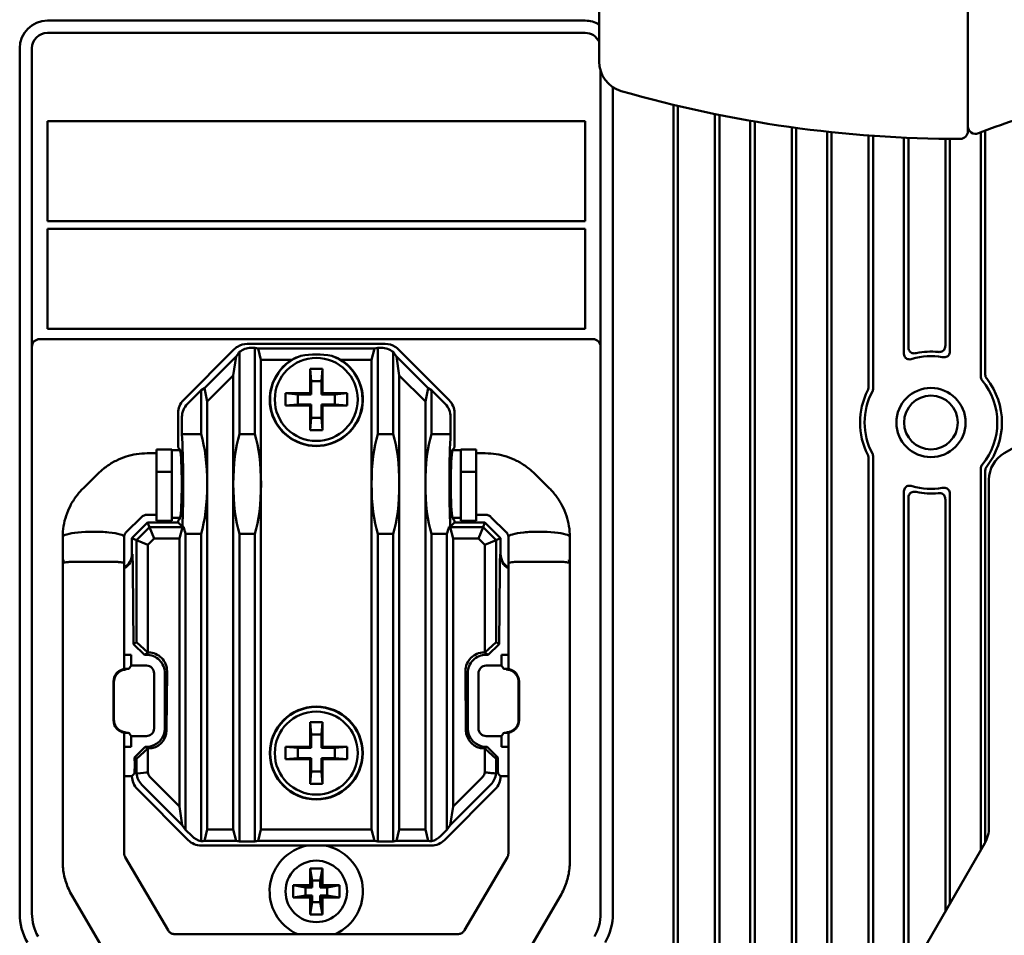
# Model space of a CAD drawing. Header units: millimetres. Extents: x 0 to 5104, y -184 to 1188.
# Tile 66 of 221: x 292 to 356, y 950 to 1010. Entities that reach past the tile are written whole.
import ezdxf

# ---------------------------------------------------------------- set-up
doc = ezdxf.new("R2010")
doc.units = ezdxf.units.MM
doc.header["$LTSCALE"] = 2
doc.layers.add('Sichtbar (ISO)', color=7, linetype='Continuous', lineweight=50)

msp = doc.modelspace()

# ---------------------------------------------------------------- linework, layer by layer
at = {"layer": 'Sichtbar (ISO)'}
for p, q in [((353.381, 1028.58), (353.381, 1002.48)), ((329.381, 1007.019), (329.381, 1024.04)), ((328.48, 1009.676), (293.48, 1009.676)), ((293.48, 1008.876), (328.48, 1008.876)), ((291.68, 1007.876), (291.68, 951.582)), ((292.48, 988.46), (292.48, 1007.876)), ((329.48, 988.46), (329.48, 1006.398)), ((330.28, 1005.35), (330.28, 951.582)), ((334.215, 1004.2), (334.215, 937.604)), ((334.515, 1004.129), (334.515, 937.604)), ((336.915, 937.604), (336.915, 1003.598)), ((337.215, 937.604), (337.215, 1003.537)), ((293.48, 1003.126), (328.48, 1003.126)), ((293.48, 996.626), (293.48, 1003.126)), ((328.48, 1003.126), (328.48, 996.626)), ((339.215, 1003.162), (339.215, 937.604)), ((339.515, 1003.11), (339.515, 937.604)), ((341.915, 937.604), (341.915, 1002.739)), ((342.215, 1002.698), (342.215, 937.604)), ((344.215, 1002.453), (344.215, 938.438)), ((344.515, 1002.421), (344.515, 938.937)), ((346.915, 985.82), (346.915, 1002.204)), ((347.215, 985.747), (347.215, 1002.182)), ((354.215, 1002.403), (354.215, 986.542)), ((354.515, 1002.52), (354.515, 986.648)), ((349.215, 1002.064), (349.215, 988.076)), ((349.515, 1002.051), (349.515, 988.461)), ((351.915, 988.544), (351.915, 1001.985)), ((352.215, 988.2), (352.215, 1001.982)), ((328.48, 996.626), (293.48, 996.626)), ((293.48, 996.126), (328.48, 996.126)), ((293.48, 989.626), (293.48, 996.126)), ((328.48, 996.126), (328.48, 989.626)), ((328.48, 989.626), (293.48, 989.626)), ((292.98, 988.96), (328.98, 988.96)), ((306.491, 988.646), (315.469, 988.646)), ((292.48, 988.46), (292.48, 951.582)), ((302.339, 984.991), (305.643, 988.295)), ((305.908, 988.029), (305.761, 987.824)), ((305.98, 982.775), (305.98, 988.121)), ((306.742, 988.394), (306.98, 988.394)), ((306.98, 988.394), (307.194, 988.352)), ((306.98, 988.394), (306.98, 982.775)), ((307.194, 988.352), (314.765, 988.352)), ((307.382, 987.614), (307.194, 988.352)), ((314.577, 987.614), (314.765, 988.352)), ((314.98, 988.394), (314.765, 988.352)), ((315.218, 988.394), (314.98, 988.394)), ((314.98, 988.394), (314.98, 982.775)), ((315.98, 982.775), (315.98, 988.121)), ((316.051, 988.029), (316.199, 987.824)), ((319.621, 984.991), (316.317, 988.295)), ((329.48, 988.46), (329.48, 951.582)), ((303.699, 985.762), (305.761, 987.824)), ((305.761, 987.824), (305.577, 986.597)), ((309.396, 987.614), (307.382, 987.614)), ((307.382, 987.614), (307.382, 979.53)), ((314.577, 987.614), (312.563, 987.614)), ((314.577, 987.614), (314.577, 979.53)), ((318.261, 985.762), (316.199, 987.824)), ((316.199, 987.824), (316.382, 986.597)), ((310.58, 985.43), (310.58, 987.03)), ((310.58, 987.03), (311.38, 987.03)), ((310.65, 986.23), (310.58, 987.03)), ((311.31, 986.23), (311.38, 987.03)), ((311.38, 987.03), (311.38, 985.43)), ((305.577, 986.597), (303.882, 984.902)), ((305.577, 979.53), (305.577, 986.597)), ((311.31, 986.23), (310.65, 986.23)), ((310.65, 986.23), (310.65, 985.36)), ((311.31, 985.36), (311.31, 986.23)), ((316.382, 986.597), (318.077, 984.902)), ((316.382, 979.53), (316.382, 986.597)), ((303.48, 985.629), (302.591, 984.739)), ((303.699, 985.762), (303.48, 985.629)), ((303.48, 985.629), (303.48, 982.775)), ((303.882, 984.902), (303.699, 985.762)), ((308.98, 984.63), (308.98, 985.43)), ((308.98, 985.43), (310.58, 985.43)), ((309.78, 985.36), (308.98, 985.43)), ((310.65, 985.36), (310.58, 985.43)), ((311.38, 985.43), (311.31, 985.36)), ((311.38, 985.43), (312.98, 985.43)), ((312.18, 985.36), (312.98, 985.43)), ((312.98, 985.43), (312.98, 984.63)), ((318.077, 984.902), (318.261, 985.762)), ((318.261, 985.762), (318.48, 985.629)), ((318.48, 985.629), (319.369, 984.739)), ((318.48, 985.629), (318.48, 982.775)), ((303.882, 984.902), (303.882, 979.53)), ((309.78, 985.36), (310.65, 985.36)), ((309.78, 984.7), (309.78, 985.36)), ((311.31, 985.36), (312.18, 985.36)), ((312.18, 985.36), (312.18, 984.7)), ((318.077, 984.902), (318.077, 979.53)), ((309.78, 984.7), (308.98, 984.63)), ((310.58, 984.63), (308.98, 984.63)), ((310.65, 984.7), (309.78, 984.7)), ((310.58, 984.63), (310.65, 984.7)), ((310.58, 983.03), (310.58, 984.63)), ((310.65, 984.7), (310.65, 983.83)), ((311.31, 983.83), (311.31, 984.7)), ((312.18, 984.7), (311.31, 984.7)), ((311.31, 984.7), (311.38, 984.63)), ((312.98, 984.63), (311.38, 984.63)), ((311.38, 984.63), (311.38, 983.03)), ((312.18, 984.7), (312.98, 984.63)), ((301.988, 984.143), (301.988, 981.897)), ((302.24, 982.775), (302.24, 983.892)), ((310.65, 983.83), (310.58, 983.03)), ((310.65, 983.83), (311.31, 983.83)), ((311.31, 983.83), (311.38, 983.03)), ((319.72, 982.775), (319.72, 983.892)), ((319.971, 984.143), (319.971, 981.897)), ((311.38, 983.03), (310.58, 983.03)), ((355.752, 981.541), (358.526, 983.142)), ((303.48, 982.775), (302.24, 982.775)), ((305.98, 982.775), (306.98, 982.775)), ((315.98, 982.775), (314.98, 982.775)), ((318.48, 982.775), (319.72, 982.775)), ((300.58, 980.316), (300.58, 981.78)), ((301.58, 981.78), (300.58, 981.78)), ((301.58, 980.316), (301.58, 981.78)), ((302.122, 981.73), (301.58, 981.73)), ((301.988, 981.897), (302.102, 981.784)), ((320.38, 981.73), (319.838, 981.73)), ((319.971, 981.897), (319.858, 981.784)), ((320.38, 980.316), (320.38, 981.78)), ((320.38, 981.78), (321.38, 981.78)), ((321.38, 980.316), (321.38, 981.78)), ((300.58, 981.53), (299.98, 981.53)), ((321.98, 981.53), (321.38, 981.53)), ((346.915, 943.088), (346.915, 981.239)), ((347.215, 943.607), (347.215, 981.312)), ((300.58, 977.133), (300.58, 980.316)), ((300.58, 980.316), (301.58, 980.316)), ((301.58, 977.133), (301.58, 980.316)), ((320.38, 977.133), (320.38, 980.316)), ((321.38, 980.316), (320.38, 980.316)), ((321.38, 977.133), (321.38, 980.316)), ((354.215, 980.517), (354.215, 955.713)), ((354.515, 980.411), (354.515, 956.234)), ((295.809, 979.249), (296.809, 980.233)), ((326.151, 979.249), (325.151, 980.233)), ((354.752, 957.178), (354.752, 979.81)), ((303.882, 979.53), (303.882, 957.048)), ((305.577, 957.048), (305.577, 979.53)), ((307.382, 979.53), (307.382, 957.049)), ((314.577, 979.53), (314.577, 957.049)), ((316.382, 957.048), (316.382, 979.53)), ((318.077, 979.53), (318.077, 957.048)), ((349.215, 978.983), (349.215, 947.066)), ((349.515, 978.598), (349.515, 947.585)), ((351.915, 951.735), (351.915, 978.516)), ((352.215, 952.254), (352.215, 978.859)), ((298.615, 976.399), (299.615, 977.383)), ((300.58, 977.53), (299.98, 977.53)), ((301.58, 977.133), (300.58, 977.133)), ((302.122, 977.33), (301.58, 977.33)), ((302.102, 977.275), (301.988, 977.162)), ((301.988, 977.162), (301.988, 977.022)), ((320.38, 977.33), (319.838, 977.33)), ((319.858, 977.275), (319.971, 977.162)), ((319.971, 977.162), (319.971, 977.022)), ((321.38, 977.133), (320.38, 977.133)), ((321.98, 977.53), (321.38, 977.53)), ((323.344, 976.399), (322.344, 977.383)), ((298.988, 976.008), (300.002, 977.022)), ((299.281, 975.886), (300.123, 976.728)), ((301.988, 977.022), (300.002, 977.022)), ((300.002, 977.022), (300.123, 976.728)), ((300.123, 976.728), (302.265, 976.728)), ((300.123, 976.728), (300.429, 975.99)), ((301.988, 977.022), (302.264, 976.746)), ((302.265, 976.728), (302.077, 975.99)), ((302.264, 976.746), (302.355, 976.746)), ((302.355, 976.746), (302.265, 976.728)), ((319.695, 976.746), (319.605, 976.746)), ((319.605, 976.746), (319.694, 976.728)), ((321.836, 976.728), (319.694, 976.728)), ((319.694, 976.728), (319.882, 975.99)), ((319.971, 977.022), (319.695, 976.746)), ((319.971, 977.022), (321.958, 977.022)), ((321.836, 976.728), (321.531, 975.99)), ((321.958, 977.022), (321.836, 976.728)), ((322.679, 975.886), (321.836, 976.728)), ((322.972, 976.008), (321.958, 977.022)), ((298.988, 974.981), (298.988, 976.008)), ((299.281, 975.886), (298.988, 976.008)), ((299.281, 969.247), (299.281, 975.886)), ((299.281, 975.886), (300.02, 975.58)), ((300.429, 975.99), (300.02, 975.58)), ((302.077, 975.99), (300.429, 975.99)), ((302.077, 958.562), (302.077, 975.99)), ((302.48, 976.284), (303.48, 976.284)), ((302.48, 957.034), (302.48, 976.284)), ((303.48, 976.284), (303.48, 956.298)), ((306.98, 976.284), (305.98, 976.284)), ((305.98, 956.269), (305.98, 976.284)), ((306.98, 976.284), (306.98, 956.269)), ((314.98, 976.284), (315.98, 976.284)), ((314.98, 976.284), (314.98, 956.269)), ((315.98, 956.269), (315.98, 976.284)), ((319.48, 976.284), (318.48, 976.284)), ((318.48, 976.284), (318.48, 956.298)), ((319.48, 957.034), (319.48, 976.284)), ((319.882, 975.99), (321.531, 975.99)), ((319.882, 958.562), (319.882, 975.99)), ((321.531, 975.99), (321.94, 975.58)), ((322.679, 975.886), (321.94, 975.58)), ((322.679, 975.886), (322.972, 976.008)), ((322.679, 969.247), (322.679, 975.886)), ((322.972, 974.981), (322.972, 976.008)), ((300.02, 975.58), (300.02, 968.571)), ((321.94, 975.58), (321.94, 968.571)), ((294.48, 955.495), (294.48, 974.374)), ((298.48, 974.374), (298.48, 967.489)), ((299.046, 973.944), (299.09, 969.12)), ((322.914, 973.944), (322.87, 969.12)), ((323.48, 974.374), (323.48, 967.489)), ((327.48, 955.495), (327.48, 974.374)), ((299.281, 969.247), (299.09, 969.12)), ((299.09, 969.12), (299.798, 968.424)), ((300.019, 968.571), (299.281, 969.247)), ((321.941, 968.571), (322.679, 969.247)), ((322.87, 969.12), (322.162, 968.424)), ((322.679, 969.247), (322.87, 969.12)), ((298.925, 968.424), (298.48, 968.424)), ((298.925, 968.424), (298.925, 967.716)), ((299.798, 968.424), (300.019, 968.571)), ((299.919, 968.424), (299.798, 968.424)), ((300.019, 968.571), (300.02, 968.571)), ((300.02, 968.571), (300.068, 968.571)), ((321.94, 968.571), (321.892, 968.571)), ((321.941, 968.571), (321.94, 968.571)), ((322.162, 968.424), (321.941, 968.571)), ((322.04, 968.424), (322.162, 968.424)), ((323.035, 968.424), (323.035, 967.716)), ((323.035, 968.424), (323.48, 968.424)), ((298.925, 967.716), (298.797, 967.519)), ((298.925, 967.716), (299.929, 967.716)), ((323.035, 967.716), (322.03, 967.716)), ((323.035, 967.716), (323.163, 967.519)), ((300.426, 967.215), (300.426, 963.631)), ((301.126, 963.637), (301.126, 967.224)), ((301.267, 967.365), (301.243, 963.519)), ((320.693, 967.365), (320.716, 963.519)), ((320.834, 963.637), (320.834, 967.224)), ((321.534, 967.215), (321.534, 963.631)), ((297.788, 964.15), (297.788, 966.694)), ((297.814, 964.177), (297.814, 966.667)), ((324.146, 964.177), (324.146, 966.667)), ((324.172, 964.15), (324.172, 966.694)), ((310.58, 964.03), (311.38, 964.03)), ((310.65, 963.23), (310.58, 964.03)), ((310.58, 962.43), (310.58, 964.03)), ((311.31, 963.23), (311.38, 964.03)), ((311.38, 964.03), (311.38, 962.43)), ((298.48, 963.391), (298.48, 963.391)), ((298.48, 963.357), (298.48, 955.495)), ((298.925, 963.133), (298.797, 963.326)), ((299.923, 963.133), (298.925, 963.133)), ((298.925, 963.133), (298.925, 962.438)), ((311.31, 963.23), (310.65, 963.23)), ((310.65, 963.23), (310.65, 962.36)), ((311.31, 962.36), (311.31, 963.23)), ((322.037, 963.133), (323.035, 963.133)), ((323.035, 963.133), (323.163, 963.326)), ((323.035, 963.133), (323.035, 962.438)), ((323.48, 963.391), (323.48, 963.391)), ((323.48, 963.357), (323.48, 955.495)), ((298.48, 962.438), (298.925, 962.438)), ((299.853, 962.438), (299.158, 961.733)), ((299.853, 962.438), (299.934, 962.438)), ((300.019, 962.327), (299.853, 962.438)), ((308.98, 962.43), (310.58, 962.43)), ((309.78, 962.36), (308.98, 962.43)), ((308.98, 961.63), (308.98, 962.43)), ((310.65, 962.36), (310.58, 962.43)), ((311.38, 962.43), (311.31, 962.36)), ((311.38, 962.43), (312.98, 962.43)), ((312.18, 962.36), (312.98, 962.43)), ((312.98, 962.43), (312.98, 961.63)), ((321.941, 962.327), (322.107, 962.438)), ((322.107, 962.438), (322.026, 962.438)), ((322.107, 962.438), (322.801, 961.733)), ((323.48, 962.438), (323.035, 962.438)), ((299.158, 961.733), (299.163, 961.256)), ((299.158, 961.733), (299.281, 961.651)), ((299.281, 961.651), (300.019, 962.327)), ((300.02, 962.327), (300.019, 962.327)), ((300.02, 962.327), (300.02, 960.772)), ((300.044, 962.327), (300.02, 962.327)), ((309.78, 962.36), (310.65, 962.36)), ((309.78, 961.7), (309.78, 962.36)), ((311.31, 962.36), (312.18, 962.36)), ((312.18, 962.36), (312.18, 961.7)), ((321.916, 962.327), (321.94, 962.327)), ((321.94, 962.327), (321.941, 962.327)), ((321.94, 962.327), (321.94, 960.772)), ((322.679, 961.651), (321.941, 962.327)), ((322.801, 961.733), (322.679, 961.651)), ((322.801, 961.733), (322.797, 961.256)), ((299.281, 960.813), (299.281, 961.651)), ((309.78, 961.7), (308.98, 961.63)), ((310.58, 961.63), (308.98, 961.63)), ((310.65, 961.7), (309.78, 961.7)), ((310.58, 961.63), (310.65, 961.7)), ((310.58, 960.03), (310.58, 961.63)), ((310.65, 961.7), (310.65, 960.83)), ((311.31, 960.83), (311.31, 961.7)), ((312.18, 961.7), (311.31, 961.7)), ((311.31, 961.7), (311.38, 961.63)), ((311.38, 961.63), (311.38, 960.03)), ((312.98, 961.63), (311.38, 961.63)), ((312.18, 961.7), (312.98, 961.63)), ((322.679, 960.813), (322.679, 961.651)), ((298.48, 960.52), (298.988, 960.52)), ((299.138, 960.67), (298.988, 960.52)), ((302.077, 958.562), (300.153, 960.487)), ((310.65, 960.83), (310.58, 960.03)), ((310.65, 960.83), (311.31, 960.83)), ((311.31, 960.83), (311.38, 960.03)), ((319.882, 958.562), (321.807, 960.487)), ((322.821, 960.67), (322.972, 960.52)), ((323.48, 960.52), (322.972, 960.52)), ((299.633, 959.966), (302.26, 957.339)), ((311.38, 960.03), (310.58, 960.03)), ((322.327, 959.966), (319.699, 957.339)), ((299.338, 959.672), (302.642, 956.368)), ((322.621, 959.672), (319.317, 956.368)), ((302.26, 957.339), (302.077, 958.562)), ((319.699, 957.339), (319.882, 958.562)), ((302.48, 957.034), (302.26, 957.339)), ((319.48, 957.034), (319.699, 957.339)), ((302.894, 956.62), (302.48, 957.034)), ((303.882, 957.048), (303.696, 956.314)), ((305.577, 957.048), (303.882, 957.048)), ((305.765, 956.311), (305.577, 957.048)), ((307.194, 956.311), (307.382, 957.049)), ((307.382, 957.049), (314.577, 957.049)), ((314.765, 956.311), (314.577, 957.049)), ((316.195, 956.311), (316.382, 957.048)), ((316.382, 957.048), (318.077, 957.048)), ((318.077, 957.048), (318.264, 956.314)), ((319.066, 956.62), (319.48, 957.034)), ((308.746, 956.017), (303.49, 956.017)), ((303.783, 956.311), (305.765, 956.311)), ((305.98, 956.269), (305.765, 956.311)), ((306.98, 956.269), (305.98, 956.269)), ((307.194, 956.311), (306.98, 956.269)), ((314.765, 956.311), (307.194, 956.311)), ((313.214, 956.017), (308.746, 956.017)), ((318.47, 956.017), (313.214, 956.017)), ((314.765, 956.311), (314.98, 956.269)), ((314.98, 956.269), (315.98, 956.269)), ((315.98, 956.269), (316.195, 956.311)), ((318.176, 956.311), (316.195, 956.311)), ((344.321, 938.602), (354.483, 956.178)), ((294.48, 954.974), (294.48, 955.495)), ((327.48, 954.974), (327.48, 955.495)), ((301.334, 950.499), (298.545, 955.255)), ((320.626, 950.499), (323.415, 955.255)), ((310.58, 954.53), (310.721, 953.73)), ((310.58, 954.53), (311.38, 954.53)), ((310.58, 953.43), (310.58, 954.53)), ((311.38, 954.53), (311.239, 953.73)), ((311.38, 954.53), (311.38, 953.43)), ((309.48, 953.43), (310.58, 953.43)), ((309.48, 953.43), (310.28, 953.289)), ((309.48, 952.63), (309.48, 953.43)), ((310.721, 953.289), (310.58, 953.43)), ((310.721, 953.73), (311.239, 953.73)), ((310.721, 953.289), (310.721, 953.73)), ((311.239, 953.73), (311.239, 953.289)), ((311.38, 953.43), (311.239, 953.289)), ((311.38, 953.43), (312.48, 953.43)), ((312.48, 953.43), (311.68, 953.289)), ((312.48, 953.43), (312.48, 952.63)), ((295.084, 952.752), (297.873, 947.995)), ((309.48, 952.63), (310.28, 952.771)), ((310.721, 953.289), (310.28, 953.289)), ((310.28, 953.289), (310.28, 952.771)), ((310.28, 952.771), (310.721, 952.771)), ((310.58, 952.63), (310.721, 952.771)), ((310.721, 952.33), (310.721, 952.771)), ((311.68, 953.289), (311.239, 953.289)), ((311.239, 952.771), (311.239, 952.33)), ((311.239, 952.771), (311.68, 952.771)), ((311.239, 952.771), (311.38, 952.63)), ((311.68, 952.771), (311.68, 953.289)), ((312.48, 952.63), (311.68, 952.771)), ((326.875, 952.752), (324.087, 947.995)), ((310.58, 952.63), (309.48, 952.63)), ((310.58, 951.53), (310.58, 952.63)), ((310.58, 951.53), (310.721, 952.33)), ((311.239, 952.33), (310.721, 952.33)), ((311.38, 951.53), (311.239, 952.33)), ((311.38, 952.63), (311.38, 951.53)), ((312.48, 952.63), (311.38, 952.63)), ((311.38, 951.53), (310.58, 951.53)), ((301.769, 950.253), (320.191, 950.253))]:
    msp.add_line(p, q, dxfattribs=at)
for centre, radius in [((310.98, 985.03), 2.7), ((350.98, 983.53), 2.25), ((350.98, 983.53), 1.75), ((310.98, 962.03), 3.022), ((310.98, 962.03), 3), ((310.98, 962.03), 2.7), ((310.98, 953.03), 2)]:
    msp.add_circle(centre, radius, dxfattribs=at)
for centre, radius, start, end in [((293.48, 1007.876), 1.8, 90, 180), ((328.48, 1007.876), 1.8, 59.9638, 90), ((293.48, 1007.876), 1, 90, 180), ((328.48, 1007.876), 1, 25.7122, 90), ((331.381, 1007.019), 2, 180, 253.90585), ((352.881, 1081.536), 79.557, 253.90585, 270), ((353.881, 1002.809), 0.5, 180, 291.79466), ((368.094, 967.263), 37.782, 108.06726, 111.79466), ((352.881, 1002.48), 0.5, 270, 0), ((350.98, 983.53), 4.616, 84.18471, 101.91808), ((310.98, 985.03), 3.031, 121.50127, 58.49873), ((310.98, 985.03), 3.01, 109.47867, 70.52133), ((350.98, 983.53), 4.316, 80.15249, 106.4319), ((350.98, 983.53), 4.316, 320.53276, 39.46724), ((350.98, 983.53), 4.616, 321.77254, 38.22746), ((350.98, 983.53), 4.616, 152.96785, 207.03215), ((350.98, 983.53), 4.316, 152.10875, 207.89125), ((350.98, 983.53), 4.316, 253.5681, 279.84751), ((350.98, 983.53), 4.616, 258.08192, 275.81529), ((310.98, 953.03), 3.036, 100.25251, 246.10708), ((310.98, 953.03), 3.036, 293.89292, 79.74749), ((295.48, 951.582), 3.8, 180, 209.74488), ((295.48, 951.582), 3, 180, 209.74488), ((326.48, 951.582), 3, 330.25512, 0), ((326.48, 951.582), 3.8, 330.25512, 0)]:
    msp.add_arc(centre, radius, start, end, dxfattribs=at)
for centre, major_axis, ratio, start_param, end_param in [((292.98, 988.46), (0, 0.5), 0.999391, 0, 1.570796), ((306.494, 987.444), (0.851, -0.851), 0.997265, 2.357564, 2.920477), ((315.466, 987.444), (-0.851, -0.851), 0.997265, 3.362709, 3.925621), ((328.98, 988.46), (0, 0.5), 0.999391, 4.712389, 6.283185), ((306.494, 987.444), (0.851, -0.851), 0.997265, 2.920477, 3.141593), ((306.62, 987.318), (-0.421, -1.172), 0.778641, 4.264455, 4.360528), ((306.745, 987.192), (0.851, -0.851), 0.997265, 2.357564, 3.045519), ((315.214, 987.192), (-0.851, -0.851), 0.997265, 3.237666, 3.925621), ((315.34, 987.318), (0.421, -1.172), 0.778641, 1.922657, 2.018731), ((315.466, 987.444), (-0.851, -0.851), 0.997265, 3.141593, 3.362709), ((310.98, 984.758), (0, -3.268), 0.996548, 3.454875, 3.649431), ((310.98, 930.628), (0, -57.327), 0.315383, 3.086057, 3.197128), ((310.98, 984.758), (0, -3.268), 0.996548, 2.633754, 2.82831), ((303.19, 984.14), (0.851, -0.851), 0.997265, 3.141593, 3.925621), ((318.77, 984.14), (-0.851, -0.851), 0.997265, 2.357564, 3.141593), ((303.441, 983.889), (0.851, -0.851), 0.997265, 3.141593, 3.925621), ((318.518, 983.889), (-0.851, -0.851), 0.997265, 2.357564, 3.141593), ((302.095, 979.53), (0, -4.257), 0.052408, 0.858115, 2.437632), ((302.742, 979.53), (0, -4.257), 0.267949, 1.570796, 2.437632), ((306.718, 979.53), (0, -4.257), 0.267949, 3.845553, 4.712389), ((306.242, 979.53), (0, -4.257), 0.267949, 1.570796, 2.437632), ((315.718, 979.53), (0, -4.257), 0.267949, 3.845553, 4.712389), ((315.242, 979.53), (0, -4.257), 0.267949, 1.570796, 2.437632), ((319.218, 979.53), (0, -4.257), 0.267949, 3.845553, 4.712389), ((319.864, 979.53), (0, -4.257), 0.052408, 3.845553, 5.42507), ((302.095, 979.53), (0, -2.257), 0.052408, 2.860923, 3.089233), ((302.109, 979.53), (0, -2.2), 0.052408, 0.168035, 2.973558), ((319.851, 979.53), (0, -2.2), 0.052408, 3.309627, 6.115151), ((319.864, 979.53), (0, 2.257), 0.052408, 0.05236, 0.28067), ((356.753, 979.809), (1.733, -1.001), 0.999188, 2.618214, 3.664972), ((302.742, 979.53), (0, -4.257), 0.267949, 0.703961, 1.570796), ((306.718, 979.53), (0, -4.257), 0.267949, 4.712389, 5.579225), ((306.242, 979.53), (0, -4.257), 0.267949, 0.703961, 1.570796), ((315.718, 979.53), (0, -4.257), 0.267949, 4.712389, 5.579225), ((315.242, 979.53), (0, -4.257), 0.267949, 0.703961, 1.570796), ((319.218, 979.53), (0, -4.257), 0.267949, 4.712389, 5.579225), ((302.095, 979.53), (0, -2.257), 0.052408, 0.05236, 0.28067), ((319.864, 979.53), (0, 2.257), 0.052408, 2.860923, 3.089233), ((303.218, 979.53), (0, -4.257), 0.267949, 5.42507, 5.579225), ((318.742, 979.53), (0, -4.257), 0.267949, 0.703961, 0.858115), ((296.48, 976.083), (-2, 0), 0.173648, 5.763109, 6.283185), ((296.48, 976.083), (2, 0), 0.173648, 1.570796, 2.621516), ((296.48, 976.083), (2, 0), 0.173648, 1.05072, 1.570796), ((296.48, 976.083), (2, 0), 0.173648, 0, 1.05072), ((325.48, 976.083), (-2, 0), 0.173648, 5.232466, 6.283185), ((325.48, 976.083), (-2, 0), 0.173648, 4.712389, 5.232466), ((325.48, 976.083), (-2, 0), 0.173648, 3.661669, 4.712389), ((325.48, 976.083), (2, 0), 0.173648, 0, 0.520077), ((297.986, 974.984), (0.709, -0.709), 0.997265, 6.011762, 7.067214), ((298.008, 974.962), (0.47, -0.907), 0.976503, 0.002045, 1.098555), ((323.952, 974.962), (-0.47, -0.907), 0.976503, 5.18463, 6.281141), ((323.973, 974.984), (-0.709, -0.709), 0.997265, 5.499157, 6.554608), ((323.98, 974.374), (-0.5, 0), 0.173648, 4.712382, 6.283192), ((326.98, 974.374), (0.5, 0), 0.173648, 6.283179, 7.853988), ((299.925, 967.23), (-1.134, 0.398), 0.992142, 3.476798, 5.052526), ((300.066, 967.37), (0.852, 0.847), 0.998775, 5.495321, 7.071049), ((321.893, 967.37), (-0.852, 0.847), 0.998775, 5.495321, 7.071049), ((322.034, 967.23), (1.134, 0.398), 0.992142, 1.230659, 2.806387), ((298.297, 967.52), (0.5, 0), 0.053713, 5.301557, 6.248279), ((299.925, 967.211), (-0.165, -0.478), 0.987331, 1.90641, 3.469356), ((322.034, 967.211), (0.165, -0.478), 0.987331, 2.81383, 4.376775), ((323.663, 967.52), (-0.5, 0), 0.053713, 0.034907, 0.981628), ((298.589, 966.685), (0.354, -0.73), 0.985118, 3.547474, 4.254947), ((298.657, 966.615), (0.748, -0.419), 0.926751, 3.134854, 3.6203), ((298.589, 966.685), (0.354, -0.73), 0.985118, 3.056823, 3.547474), ((323.371, 966.685), (-0.354, -0.73), 0.985118, 2.735712, 3.226363), ((323.371, 966.685), (-0.354, -0.73), 0.985118, 2.028238, 2.735712), ((323.303, 966.615), (-0.748, -0.419), 0.926751, 2.662885, 3.148332), ((298.589, 964.145), (-0.765, 0.239), 0.988869, 0.299961, 1.007434), ((298.657, 964.214), (0.802, 0.279), 0.927371, 2.830127, 3.034442), ((323.371, 964.145), (-0.765, -0.239), 0.988869, 2.134158, 2.841632), ((323.303, 964.214), (-0.802, 0.279), 0.927371, 3.248743, 3.453058), ((298.589, 964.145), (-0.765, 0.239), 0.988869, 1.007434, 1.498085), ((298.622, 965.077), (0.061, -1.707), 0.64432, 6.142385, 6.220233), ((298.297, 963.325), (-0.5, 0), 0.052729, 3.176499, 4.089072), ((299.925, 963.629), (0.487, 0.116), 0.990597, 4.476777, 6.051826), ((299.925, 963.646), (0.513, -1.096), 0.990444, 5.849534, 7.412963), ((300.043, 963.528), (0.847, -0.852), 0.99879, 5.501471, 7.064899), ((321.917, 963.528), (-0.847, -0.852), 0.99879, 5.501471, 7.064899), ((322.034, 963.646), (-0.513, -1.096), 0.990444, 5.153408, 6.716836), ((322.034, 963.629), (-0.487, 0.116), 0.990597, 0.231359, 1.806408), ((323.663, 963.325), (0.5, 0), 0.052729, 2.194113, 3.106686), ((323.338, 965.077), (-0.061, -1.707), 0.64432, 0.062952, 0.1408), ((323.371, 964.145), (0.765, 0.239), 0.988869, 4.7851, 5.275751), ((299.137, 961.17), (0, 0.5), 0.052408, 3.193953, 4.886922), ((322.823, 961.17), (0, 0.5), 0.052408, 1.396263, 3.089233), ((300.189, 960.523), (0.851, 0.851), 0.997265, 2.357564, 3.141593), ((300.546, 960.879), (1.169, 0.52), 0.928627, 2.749578, 2.837393), ((299.211, 968.645), (-0.645, 7.93), 0.720148, 3.042129, 3.052411), ((300.48, 960.814), (0.848, -0.849), 0.998966, 4.016343, 4.71273), ((300.378, 960.769), (-0.162, 0.371), 0.866168, 1.201781, 2.000164), ((321.582, 960.769), (-0.162, -0.371), 0.866183, 1.141437, 1.939806), ((321.479, 960.814), (-0.847, -0.849), 0.998962, 1.569782, 2.266162), ((321.77, 960.523), (-0.851, 0.851), 0.997265, 3.141593, 3.925621), ((321.414, 960.879), (-1.169, 0.52), 0.928627, 3.445823, 3.533607), ((303.745, 957.471), (0.851, 0.851), 0.997265, 3.141593, 3.70613), ((318.215, 957.471), (-0.851, 0.851), 0.997265, 2.577055, 3.141593), ((352.751, 957.181), (-1.416, 1.416), 0.998783, 3.402432, 3.926382), ((303.493, 957.219), (0.851, 0.851), 0.997265, 3.141593, 3.925621), ((303.809, 957.535), (1.408, 0.68), 0.734241, 4.149253, 4.295575), ((303.85, 957.576), (0.52, 1.169), 0.928627, 3.460438, 3.533607), ((318.11, 957.576), (-0.52, 1.169), 0.928627, 2.749578, 2.822747), ((318.151, 957.535), (-1.408, 0.68), 0.734241, 1.98761, 2.133933), ((318.466, 957.219), (-0.851, 0.851), 0.997265, 2.357564, 3.141593)]:
    msp.add_ellipse(centre, major_axis=major_axis, ratio=ratio, start_param=start_param, end_param=end_param, dxfattribs=at)
for points, knots in [([(349.215, 988.076), (349.215, 988.025), (349.22, 987.973), (349.243, 987.878), (349.259, 987.834), (349.305, 987.76), (349.331, 987.731), (349.395, 987.683), (349.431, 987.666), (349.512, 987.643), (349.558, 987.639), (349.655, 987.644), (349.708, 987.654), (349.759, 987.669)], [0.0000005, 0.0000005, 0.0000005, 0.0000005, 0.01539488, 0.01539488, 0.02935567, 0.02935567, 0.04137704, 0.04137704, 0.0533237, 0.0533237, 0.06689478, 0.06689478, 0.08274791, 0.08274791, 0.08274791, 0.08274791]), ([(350.027, 988.046), (349.984, 988.037), (349.939, 988.031), (349.85, 988.031), (349.805, 988.037), (349.722, 988.064), (349.686, 988.083), (349.622, 988.135), (349.595, 988.167), (349.552, 988.242), (349.537, 988.285), (349.519, 988.372), (349.515, 988.417), (349.515, 988.461)], [-0.07853188, -0.07853188, -0.07853188, -0.07853188, -0.06534095, -0.06534095, -0.05171195, -0.05171195, -0.03927321, -0.03927321, -0.0267582, -0.0267582, -0.01324464, -0.01324464, 0, 0, 0, 0]), ([(351.915, 988.544), (351.915, 988.505), (351.911, 988.466), (351.896, 988.389), (351.884, 988.352), (351.847, 988.277), (351.821, 988.242), (351.757, 988.184), (351.72, 988.162), (351.642, 988.132), (351.603, 988.124), (351.525, 988.117), (351.486, 988.118), (351.448, 988.122)], [-0.0731224, -0.0731224, -0.0731224, -0.0731224, -0.06150986, -0.06150986, -0.0496558, -0.0496558, -0.03656761, -0.03656761, -0.02355614, -0.02355614, -0.01159564, -0.01159564, 0, 0, 0, 0]), ([(351.718, 987.782), (351.759, 987.774), (351.802, 987.771), (351.887, 987.773), (351.931, 987.78), (352.012, 987.808), (352.048, 987.828), (352.112, 987.882), (352.139, 987.915), (352.18, 987.99), (352.194, 988.031), (352.211, 988.115), (352.215, 988.158), (352.215, 988.2)], [0.00000005, 0.00000005, 0.00000005, 0.00000005, 0.01259476, 0.01259476, 0.02570425, 0.02570425, 0.03831955, 0.03831955, 0.05101301, 0.05101301, 0.0640092, 0.0640092, 0.07665625, 0.07665625, 0.07665625, 0.07665625]), ([(354.215, 986.542), (354.215, 986.493), (354.223, 986.445), (354.256, 986.353), (354.28, 986.311), (354.312, 986.273)], [0, 0, 0, 0, 0.01471362, 0.01471362, 0.02942379, 0.02942379, 0.02942379, 0.02942379]), ([(354.606, 986.386), (354.576, 986.423), (354.553, 986.464), (354.522, 986.554), (354.515, 986.601), (354.515, 986.648)], [-0.02848654, -0.02848654, -0.02848654, -0.02848654, -0.014243, -0.014243, 0, 0, 0, 0]), ([(346.915, 985.82), (346.915, 985.787), (346.911, 985.754), (346.895, 985.689), (346.884, 985.657), (346.868, 985.627)], [-0.02007779, -0.02007779, -0.02007779, -0.02007779, -0.01005092, -0.01005092, 0, 0, 0, 0]), ([(347.165, 985.548), (347.182, 985.579), (347.194, 985.611), (347.211, 985.678), (347.215, 985.712), (347.215, 985.747)], [0, 0, 0, 0, 0.01034771, 0.01034771, 0.02072016, 0.02072016, 0.02072016, 0.02072016]), ([(299.98, 981.53), (299.746, 981.53), (299.512, 981.511), (299.049, 981.439), (298.821, 981.385), (298.375, 981.243), (298.157, 981.154), (297.739, 980.944), (297.537, 980.822), (297.156, 980.55), (296.976, 980.398), (296.809, 980.233)], [1.5707963, 1.5707963, 1.5707963, 1.5707963, 1.727876, 1.727876, 1.8849556, 1.8849556, 2.0420352, 2.0420352, 2.1991149, 2.1991149, 2.3561945, 2.3561945, 2.3561945, 2.3561945]), ([(325.151, 980.233), (324.984, 980.398), (324.804, 980.55), (324.422, 980.822), (324.221, 980.944), (323.802, 981.154), (323.585, 981.243), (323.139, 981.385), (322.91, 981.439), (322.448, 981.511), (322.214, 981.53), (321.98, 981.53)], [0.7853982, 0.7853982, 0.7853982, 0.7853982, 0.9424778, 0.9424778, 1.0995574, 1.0995574, 1.2566371, 1.2566371, 1.4137167, 1.4137167, 1.5707963, 1.5707963, 1.5707963, 1.5707963]), ([(346.868, 981.432), (346.884, 981.402), (346.895, 981.371), (346.911, 981.306), (346.915, 981.272), (346.915, 981.239)], [-0.02007756, -0.02007756, -0.02007756, -0.02007756, -0.01005073, -0.01005073, 0, 0, 0, 0]), ([(347.215, 981.312), (347.215, 981.347), (347.211, 981.381), (347.194, 981.448), (347.182, 981.48), (347.165, 981.511)], [0, 0, 0, 0, 0.01034747, 0.01034747, 0.02071986, 0.02071986, 0.02071986, 0.02071986]), ([(354.312, 980.786), (354.28, 980.749), (354.256, 980.706), (354.223, 980.614), (354.215, 980.566), (354.215, 980.517)], [0, 0, 0, 0, 0.01471495, 0.01471495, 0.02942542, 0.02942542, 0.02942542, 0.02942542]), ([(354.515, 980.411), (354.515, 980.458), (354.522, 980.505), (354.553, 980.595), (354.576, 980.636), (354.606, 980.673)], [-0.02848785, -0.02848785, -0.02848785, -0.02848785, -0.01424406, -0.01424406, 0, 0, 0, 0]), ([(295.809, 979.249), (295.642, 979.084), (295.487, 978.906), (295.208, 978.528), (295.084, 978.328), (294.868, 977.911), (294.777, 977.694), (294.629, 977.247), (294.573, 977.018), (294.499, 976.553), (294.48, 976.318), (294.48, 976.083)], [2.3561945, 2.3561945, 2.3561945, 2.3561945, 2.5132741, 2.5132741, 2.6703538, 2.6703538, 2.8274334, 2.8274334, 2.984513, 2.984513, 3.1415927, 3.1415927, 3.1415927, 3.1415927]), ([(327.48, 976.083), (327.48, 976.318), (327.461, 976.553), (327.386, 977.018), (327.33, 977.247), (327.183, 977.694), (327.092, 977.911), (326.876, 978.328), (326.751, 978.528), (326.472, 978.906), (326.318, 979.084), (326.151, 979.249)], [0, 0, 0, 0, 0.1570796, 0.1570796, 0.3141593, 0.3141593, 0.4712389, 0.4712389, 0.6283185, 0.6283185, 0.7853982, 0.7853982, 0.7853982, 0.7853982]), ([(349.759, 979.39), (349.708, 979.405), (349.655, 979.416), (349.557, 979.42), (349.512, 979.416), (349.43, 979.393), (349.395, 979.376), (349.331, 979.328), (349.305, 979.299), (349.259, 979.225), (349.242, 979.181), (349.22, 979.086), (349.215, 979.034), (349.215, 978.983)], [0.00000016, 0.00000016, 0.00000016, 0.00000016, 0.01586193, 0.01586193, 0.02942145, 0.02942145, 0.04136213, 0.04136213, 0.05337697, 0.05337697, 0.06733373, 0.06733373, 0.08270435, 0.08270435, 0.08270435, 0.08270435]), ([(349.515, 978.598), (349.515, 978.642), (349.519, 978.687), (349.537, 978.774), (349.552, 978.817), (349.595, 978.892), (349.621, 978.924), (349.686, 978.976), (349.722, 978.995), (349.805, 979.022), (349.85, 979.028), (349.939, 979.028), (349.984, 979.022), (350.027, 979.013)], [-0.07851597, -0.07851597, -0.07851597, -0.07851597, -0.06528546, -0.06528546, -0.05178551, -0.05178551, -0.03927334, -0.03927334, -0.02683669, -0.02683669, -0.01319832, -0.01319832, 0, 0, 0, 0]), ([(352.215, 978.859), (352.215, 978.902), (352.211, 978.944), (352.194, 979.028), (352.18, 979.069), (352.139, 979.144), (352.113, 979.177), (352.048, 979.231), (352.012, 979.251), (351.931, 979.279), (351.887, 979.286), (351.802, 979.288), (351.759, 979.285), (351.718, 979.277)], [0.00000022, 0.00000022, 0.00000022, 0.00000022, 0.01263708, 0.01263708, 0.025623, 0.025623, 0.03831774, 0.03831774, 0.05093533, 0.05093533, 0.0640592, 0.0640592, 0.07666646, 0.07666646, 0.07666646, 0.07666646]), ([(351.448, 978.938), (351.486, 978.942), (351.525, 978.942), (351.603, 978.935), (351.642, 978.927), (351.72, 978.897), (351.757, 978.875), (351.821, 978.817), (351.847, 978.782), (351.884, 978.708), (351.896, 978.67), (351.911, 978.593), (351.915, 978.554), (351.915, 978.516)], [-0.07312363, -0.07312363, -0.07312363, -0.07312363, -0.06153215, -0.06153215, -0.04957557, -0.04957557, -0.0365642, -0.0365642, -0.02347581, -0.02347581, -0.0116168, -0.0116168, 0, 0, 0, 0]), ([(299.98, 977.53), (299.952, 977.53), (299.924, 977.527), (299.87, 977.519), (299.843, 977.513), (299.791, 977.496), (299.766, 977.486), (299.718, 977.462), (299.695, 977.448), (299.653, 977.418), (299.633, 977.401), (299.615, 977.383)], [1.5707963, 1.5707963, 1.5707963, 1.5707963, 1.727876, 1.727876, 1.8849556, 1.8849556, 2.0420352, 2.0420352, 2.1991149, 2.1991149, 2.3561945, 2.3561945, 2.3561945, 2.3561945]), ([(322.344, 977.383), (322.326, 977.401), (322.307, 977.418), (322.264, 977.448), (322.242, 977.462), (322.194, 977.486), (322.169, 977.496), (322.117, 977.513), (322.09, 977.519), (322.035, 977.527), (322.008, 977.53), (321.98, 977.53)], [0.7853982, 0.7853982, 0.7853982, 0.7853982, 0.9424778, 0.9424778, 1.0995574, 1.0995574, 1.2566371, 1.2566371, 1.4137167, 1.4137167, 1.5707963, 1.5707963, 1.5707963, 1.5707963]), ([(294.48, 973.867), (294.48, 973.978), (294.48, 974.084), (294.48, 974.492), (294.48, 974.789), (294.48, 975.419), (294.48, 975.751), (294.48, 976.083)], [0, 0, 0, 0, 0.0349501, 0.0349501, 0.1340702, 0.1340702, 0.245232, 0.245232, 0.245232, 0.245232]), ([(298.615, 976.399), (298.597, 976.381), (298.581, 976.362), (298.552, 976.323), (298.54, 976.302), (298.518, 976.26), (298.509, 976.239), (298.494, 976.195), (298.489, 976.173), (298.482, 976.128), (298.48, 976.105), (298.48, 976.083)], [2.3561945, 2.3561945, 2.3561945, 2.3561945, 2.5132741, 2.5132741, 2.6703538, 2.6703538, 2.8274334, 2.8274334, 2.984513, 2.984513, 3.1415927, 3.1415927, 3.1415927, 3.1415927]), ([(323.48, 976.083), (323.48, 976.105), (323.478, 976.128), (323.471, 976.173), (323.465, 976.195), (323.451, 976.239), (323.442, 976.26), (323.42, 976.302), (323.407, 976.323), (323.379, 976.362), (323.362, 976.381), (323.344, 976.399)], [6.2831853, 6.2831853, 6.2831853, 6.2831853, 6.4402649, 6.4402649, 6.5973446, 6.5973446, 6.7544242, 6.7544242, 6.9115038, 6.9115038, 7.0685835, 7.0685835, 7.0685835, 7.0685835]), ([(323.48, 974.36), (323.48, 974.493), (323.48, 974.615), (323.48, 975.094), (323.48, 975.442), (323.48, 975.887), (323.48, 975.985), (323.48, 976.083)], [0, 0, 0, 0, 0.0517491, 0.0517491, 0.2029308, 0.2029308, 0.2454179, 0.2454179, 0.2454179, 0.2454179]), ([(294.481, 974.379), (294.493, 974.418), (294.505, 974.457), (294.523, 974.516), (294.53, 974.539), (294.539, 974.571), (294.543, 974.583), (294.546, 974.594), (294.547, 974.597), (294.548, 974.6), (294.548, 974.601), (294.548, 974.601)], [0, 0, 0, 0, 0.0132988, 0.0132988, 0.02157186, 0.02157186, 0.02710801, 0.02710801, 0.0296003, 0.0296003, 0.03205601, 0.03205601, 0.03205601, 0.03205601]), ([(299.046, 973.941), (299.045, 973.999), (299.044, 974.048), (299.041, 974.261), (299.036, 974.4), (299.026, 974.658), (299.02, 974.792), (299.012, 974.932), (299.012, 974.945), (299.011, 974.958)], [0, 0, 0, 0, 0.0152352, 0.0152352, 0.0671396, 0.0671396, 0.1484268, 0.1484268, 0.1567492, 0.1567492, 0.1567492, 0.1567492]), ([(322.914, 973.941), (322.915, 973.999), (322.915, 974.048), (322.919, 974.261), (322.923, 974.4), (322.933, 974.658), (322.94, 974.792), (322.947, 974.932), (322.948, 974.945), (322.949, 974.958)], [-0.0977184, -0.0977184, -0.0977184, -0.0977184, -0.0876881, -0.0876881, -0.0535163, -0.0535163, 0, 0, 0.0054792, 0.0054792, 0.0054792, 0.0054792]), ([(327.412, 974.601), (327.412, 974.601), (327.412, 974.601), (327.413, 974.599), (327.413, 974.596), (327.416, 974.587), (327.418, 974.58), (327.423, 974.564), (327.426, 974.553), (327.434, 974.525), (327.439, 974.507), (327.456, 974.454), (327.467, 974.417), (327.479, 974.379)], [0.2627392, 0.2627392, 0.2627392, 0.2627392, 0.26420716, 0.26420716, 0.26745234, 0.26745234, 0.27101646, 0.27101646, 0.27555767, 0.27555767, 0.2820374, 0.2820374, 0.29483061, 0.29483061, 0.29483061, 0.29483061]), ([(294.98, 974.46), (294.955, 974.46), (294.945, 974.46), (294.933, 974.46), (294.923, 974.46), (294.907, 974.46), (294.889, 974.459), (294.86, 974.458), (294.829, 974.457), (294.796, 974.454), (294.739, 974.45), (294.677, 974.444), (294.626, 974.435), (294.576, 974.426), (294.538, 974.415), (294.515, 974.406), (294.502, 974.4), (294.493, 974.394), (294.488, 974.389), (294.485, 974.386), (294.483, 974.384), (294.482, 974.382), (294.48, 974.38), (294.48, 974.378), (294.48, 974.374)], [0, 0, 0, 0, 0.093821, 0.093821, 0.093821, 0.169498, 0.169498, 0.169498, 0.292147, 0.292147, 0.292147, 0.499998, 0.499998, 0.499998, 0.70785, 0.70785, 0.70785, 0.830498, 0.830498, 0.830498, 0.906177, 0.906177, 0.906177, 1, 1, 1, 1]), ([(294.98, 974.46), (294.983, 974.46), (295.023, 974.46), (295.179, 974.46), (295.412, 974.46), (295.859, 974.46), (296.48, 974.46), (297.101, 974.46), (297.548, 974.46), (297.781, 974.46), (297.937, 974.46), (297.977, 974.46), (297.98, 974.46)], [0, 0, 0, 0, 0.005251, 0.067095, 0.128939, 0.252626, 0.5, 0.747374, 0.871061, 0.932905, 0.994749, 1, 1, 1, 1]), ([(298.48, 974.374), (298.48, 974.378), (298.479, 974.38), (298.478, 974.382), (298.477, 974.384), (298.475, 974.386), (298.472, 974.389), (298.466, 974.394), (298.458, 974.4), (298.445, 974.406), (298.422, 974.415), (298.384, 974.426), (298.333, 974.435), (298.283, 974.444), (298.22, 974.45), (298.164, 974.454), (298.131, 974.457), (298.099, 974.458), (298.071, 974.459), (298.053, 974.46), (298.037, 974.46), (298.027, 974.46), (298.015, 974.46), (298.004, 974.46), (297.98, 974.46)], [0, 0, 0, 0, 0.093821, 0.093821, 0.093821, 0.169498, 0.169498, 0.169498, 0.292147, 0.292147, 0.292147, 0.499998, 0.499998, 0.499998, 0.70785, 0.70785, 0.70785, 0.830498, 0.830498, 0.830498, 0.906177, 0.906177, 0.906177, 1, 1, 1, 1]), ([(326.98, 974.46), (326.94, 974.46), (326.856, 974.46), (326.789, 974.46), (326.717, 974.46), (326.66, 974.46), (326.604, 974.46), (326.46, 974.46), (326.335, 974.46), (326.23, 974.46), (325.943, 974.46), (325.785, 974.46), (325.48, 974.46), (325.175, 974.46), (325.016, 974.461), (324.73, 974.461), (324.624, 974.461), (324.5, 974.461), (324.355, 974.461), (324.3, 974.461), (324.242, 974.461), (324.171, 974.461), (324.104, 974.461), (324.02, 974.461), (323.98, 974.46)], [0.000001, 0.000001, 0.000001, 0.000001, 0.0402331, 0.0402331, 0.0402331, 0.083242, 0.083242, 0.083242, 0.1951632, 0.1951632, 0.1951632, 0.5, 0.5, 0.5, 0.804831, 0.804831, 0.804831, 0.9167549, 0.9167549, 0.9167549, 0.9597653, 0.9597653, 0.9597653, 0.9999992, 0.9999992, 0.9999992, 0.9999992]), ([(298.575, 967.498), (298.554, 967.497), (298.532, 967.496), (298.449, 967.486), (298.384, 967.472), (298.314, 967.448), (298.306, 967.445), (298.297, 967.441)], [-0.11271701, -0.11271701, -0.11271701, -0.11271701, -0.10555907, -0.10555907, -0.08628686, -0.08628686, -0.08351061, -0.08351061, -0.08351061, -0.08351061]), ([(323.385, 967.498), (323.406, 967.497), (323.427, 967.496), (323.51, 967.486), (323.576, 967.472), (323.645, 967.448), (323.654, 967.445), (323.663, 967.441)], [0.05015957, 0.05015957, 0.05015957, 0.05015957, 0.05731752, 0.05731752, 0.07658973, 0.07658973, 0.07936597, 0.07936597, 0.07936597, 0.07936597]), ([(298.615, 967.457), (298.537, 967.456), (298.452, 967.443), (298.291, 967.39), (298.214, 967.35), (298.09, 967.261), (298.032, 967.207), (297.957, 967.112), (297.932, 967.075), (297.911, 967.039)], [-0.45535102, -0.45535102, -0.45535102, -0.45535102, -0.43157889, -0.43157889, -0.40780677, -0.40780677, -0.38585122, -0.38585122, -0.3732101, -0.3732101, -0.3732101, -0.3732101]), ([(323.345, 967.457), (323.423, 967.456), (323.508, 967.443), (323.669, 967.39), (323.746, 967.35), (323.869, 967.261), (323.927, 967.207), (324.003, 967.112), (324.027, 967.075), (324.048, 967.039)], [0, 0, 0, 0, 0.02377212, 0.02377212, 0.04754425, 0.04754425, 0.0694998, 0.0694998, 0.08214092, 0.08214092, 0.08214092, 0.08214092]), ([(297.831, 964.016), (297.848, 963.939), (297.878, 963.864), (297.918, 963.793), (297.963, 963.713), (298.025, 963.639), (298.097, 963.577), (298.131, 963.548), (298.167, 963.522), (298.205, 963.498), (298.242, 963.476), (298.281, 963.456), (298.321, 963.44), (298.352, 963.427), (298.384, 963.416), (298.415, 963.407), (298.447, 963.398), (298.48, 963.391), (298.507, 963.386), (298.515, 963.384), (298.522, 963.383), (298.528, 963.382)], [0, 0, 0, 0, 0.2441096, 0.2441096, 0.2441096, 0.5230019, 0.5230019, 0.5230019, 0.652149, 0.652149, 0.652149, 0.7775112, 0.7775112, 0.7775112, 0.8744537, 0.8744537, 0.8744537, 0.9730969, 0.9730969, 0.9730969, 0.9999999, 0.9999999, 0.9999999, 0.9999999]), ([(324.128, 964.016), (324.111, 963.939), (324.082, 963.864), (324.042, 963.793), (323.996, 963.713), (323.935, 963.639), (323.863, 963.577), (323.829, 963.548), (323.793, 963.522), (323.755, 963.498), (323.717, 963.476), (323.679, 963.456), (323.639, 963.44), (323.608, 963.427), (323.576, 963.416), (323.545, 963.407), (323.513, 963.398), (323.48, 963.391), (323.452, 963.386), (323.445, 963.384), (323.438, 963.383), (323.432, 963.382)], [0, 0, 0, 0, 0.2441096, 0.2441096, 0.2441096, 0.5230019, 0.5230019, 0.5230019, 0.652149, 0.652149, 0.652149, 0.7775112, 0.7775112, 0.7775112, 0.8744537, 0.8744537, 0.8744537, 0.9730969, 0.9730969, 0.9730969, 0.9999999, 0.9999999, 0.9999999, 0.9999999]), ([(298.297, 963.408), (298.306, 963.404), (298.314, 963.401), (298.384, 963.376), (298.45, 963.361), (298.538, 963.349), (298.564, 963.347), (298.589, 963.346)], [-0.24745915, -0.24745915, -0.24745915, -0.24745915, -0.24467032, -0.24467032, -0.22542217, -0.22542217, -0.21670444, -0.21670444, -0.21670444, -0.21670444]), ([(323.663, 963.408), (323.654, 963.404), (323.645, 963.401), (323.578, 963.377), (323.513, 963.361), (323.424, 963.349), (323.397, 963.347), (323.371, 963.346)], [0.25972831, 0.25972831, 0.25972831, 0.25972831, 0.26251715, 0.26251715, 0.28130437, 0.28130437, 0.29043671, 0.29043671, 0.29043671, 0.29043671]), ([(321.94, 960.772), (322.05, 960.761), (322.169, 960.749), (322.388, 960.728), (322.505, 960.716), (322.614, 960.705)], [-0.08990661, -0.08990661, -0.08990661, -0.08990661, -0.04555511, -0.04555511, -0.000001, -0.000001, -0.000001, -0.000001]), ([(298.48, 955.495), (298.48, 955.478), (298.481, 955.462), (298.484, 955.429), (298.487, 955.412), (298.494, 955.379), (298.498, 955.363), (298.509, 955.331), (298.515, 955.316), (298.529, 955.285), (298.537, 955.27), (298.545, 955.255)], [3.1415927, 3.1415927, 3.1415927, 3.1415927, 3.2463124, 3.2463124, 3.3510322, 3.3510322, 3.4557519, 3.4557519, 3.5604717, 3.5604717, 3.6651914, 3.6651914, 3.6651914, 3.6651914]), ([(323.415, 955.255), (323.423, 955.27), (323.431, 955.285), (323.445, 955.316), (323.451, 955.331), (323.461, 955.363), (323.466, 955.379), (323.473, 955.412), (323.475, 955.429), (323.479, 955.462), (323.48, 955.478), (323.48, 955.495)], [5.7595865, 5.7595865, 5.7595865, 5.7595865, 5.8643063, 5.8643063, 5.969026, 5.969026, 6.0737458, 6.0737458, 6.1784656, 6.1784656, 6.2831853, 6.2831853, 6.2831853, 6.2831853]), ([(295.084, 952.752), (295.006, 952.886), (294.934, 953.024), (294.806, 953.308), (294.749, 953.453), (294.652, 953.748), (294.611, 953.898), (294.546, 954.201), (294.521, 954.355), (294.488, 954.664), (294.48, 954.819), (294.48, 954.974)], [2.6179939, 2.6179939, 2.6179939, 2.6179939, 2.7227136, 2.7227136, 2.8274334, 2.8274334, 2.9321531, 2.9321531, 3.0368729, 3.0368729, 3.1415927, 3.1415927, 3.1415927, 3.1415927]), ([(327.48, 954.974), (327.48, 954.819), (327.472, 954.664), (327.439, 954.355), (327.414, 954.201), (327.348, 953.898), (327.308, 953.748), (327.21, 953.453), (327.154, 953.308), (327.026, 953.024), (326.954, 952.886), (326.875, 952.752)], [0, 0, 0, 0, 0.1047198, 0.1047198, 0.2094395, 0.2094395, 0.3141593, 0.3141593, 0.418879, 0.418879, 0.5235988, 0.5235988, 0.5235988, 0.5235988]), ([(301.334, 950.499), (301.351, 950.47), (301.371, 950.442), (301.418, 950.391), (301.443, 950.368), (301.5, 950.328), (301.53, 950.311), (301.595, 950.282), (301.628, 950.272), (301.698, 950.257), (301.733, 950.253), (301.769, 950.253)], [3.665191, 3.665191, 3.665191, 3.665191, 3.874631, 3.874631, 4.08407, 4.08407, 4.29351, 4.29351, 4.502949, 4.502949, 4.712389, 4.712389, 4.712389, 4.712389]), ([(320.191, 950.253), (320.227, 950.253), (320.262, 950.257), (320.331, 950.272), (320.365, 950.282), (320.429, 950.311), (320.46, 950.328), (320.516, 950.368), (320.542, 950.391), (320.588, 950.442), (320.609, 950.47), (320.626, 950.499)], [4.712389, 4.712389, 4.712389, 4.712389, 4.921828, 4.921828, 5.131268, 5.131268, 5.340708, 5.340708, 5.550147, 5.550147, 5.759587, 5.759587, 5.759587, 5.759587])]:
    msp.add_open_spline(points, degree=3, knots=knots, dxfattribs=at)
for points in [[(298.48, 976.083), (298.48, 975.519), (298.48, 974.991), (298.48, 974.36)], [(327.48, 976.083), (327.48, 975.351), (327.48, 974.643), (327.48, 973.867)], [(300.02, 960.772), (299.855, 960.756), (299.63, 960.734), (299.345, 960.705)], [(322.614, 960.705), (322.634, 960.706), (322.654, 960.707), (322.674, 960.708)]]:
    msp.add_open_spline(points, degree=3, dxfattribs=at)

doc.saveas('drawing.dxf')
